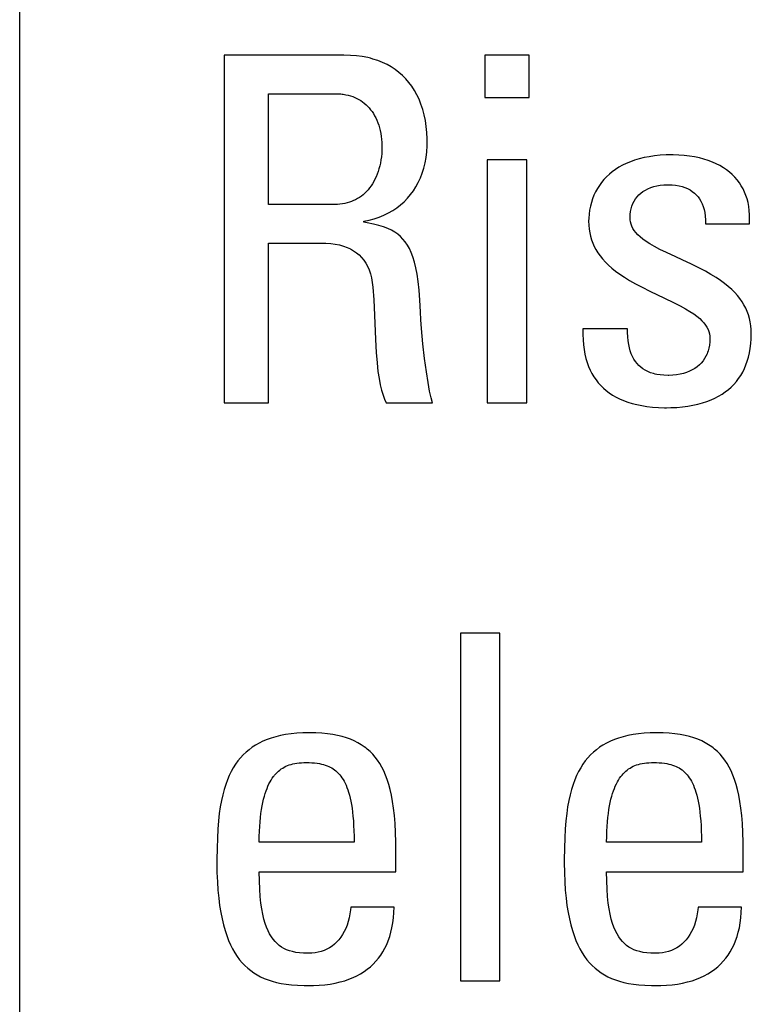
# Model space of a CAD drawing. Header units: millimetres. Extents: x -131 to 719, y -272 to 510.
# Tile 32 of 102: x 182 to 185.48, y 114.34 to 119.03. Entities that reach past the tile are written whole.
import ezdxf

# ---------------------------------------------------------------- set-up
doc = ezdxf.new("R2010")
doc.units = ezdxf.units.MM
doc.header["$LTSCALE"] = 23.1
doc.layers.get('0').update_dxf_attribs({"linetype": 'CONTINUOUS'})

msp = doc.modelspace()

# ---------------------------------------------------------------- linework, layer by layer
at = {"color": 7}
for p, q in [((181.9977, 110.109), (181.9977, 120.1882)), ((182.9714, 118.8642), (182.9714, 117.2086)), ((183.5425, 118.8642), (182.9714, 118.8642)), ((183.573, 118.8634), (183.5425, 118.8642)), ((183.602, 118.8611), (183.573, 118.8634)), ((183.6296, 118.8575), (183.602, 118.8611)), ((183.6558, 118.8524), (183.6296, 118.8575)), ((183.6684, 118.8494), (183.6558, 118.8524)), ((184.2133, 118.8642), (184.2133, 118.6624)), ((184.4243, 118.8642), (184.2133, 118.8642)), ((184.4243, 118.6624), (184.4243, 118.8642)), ((183.6806, 118.846), (183.6684, 118.8494)), ((183.7042, 118.8384), (183.6806, 118.846)), ((183.7265, 118.8295), (183.7042, 118.8384)), ((183.7476, 118.8194), (183.7265, 118.8295)), ((183.7675, 118.8082), (183.7476, 118.8194)), ((183.7864, 118.7958), (183.7675, 118.8082)), ((183.8042, 118.7822), (183.7864, 118.7958)), ((183.8209, 118.7675), (183.8042, 118.7822)), ((183.8367, 118.7516), (183.8209, 118.7675)), ((183.8514, 118.7345), (183.8367, 118.7516)), ((183.8651, 118.7163), (183.8514, 118.7345)), ((183.8777, 118.6967), (183.8651, 118.7163)), ((183.1824, 118.1534), (183.1824, 118.6808)), ((183.1824, 118.6808), (183.5011, 118.6808)), ((183.5011, 118.6808), (183.5143, 118.6805)), ((183.5143, 118.6805), (183.527, 118.6796)), ((183.527, 118.6796), (183.5332, 118.679)), ((183.5332, 118.679), (183.5393, 118.6782)), ((183.5393, 118.6782), (183.5511, 118.6762)), ((183.5511, 118.6762), (183.5624, 118.6736)), ((183.5624, 118.6736), (183.5734, 118.6706)), ((183.5734, 118.6706), (183.5839, 118.6671)), ((183.5839, 118.6671), (183.5941, 118.663)), ((183.5941, 118.663), (183.6039, 118.6585)), ((183.8894, 118.676), (183.8777, 118.6967)), ((183.8999, 118.654), (183.8894, 118.676)), ((183.6039, 118.6585), (183.6133, 118.6535)), ((183.6133, 118.6535), (183.6224, 118.6479)), ((183.6224, 118.6479), (183.6311, 118.642)), ((183.6311, 118.642), (183.6394, 118.6355)), ((183.6394, 118.6355), (183.6475, 118.6285)), ((183.6475, 118.6285), (183.6552, 118.621)), ((183.6552, 118.621), (183.6625, 118.613)), ((183.9093, 118.6307), (183.8999, 118.654)), ((183.9175, 118.6062), (183.9093, 118.6307)), ((184.2133, 118.6624), (184.4243, 118.6624)), ((183.6625, 118.613), (183.6695, 118.6045)), ((183.6695, 118.6045), (183.6762, 118.5955)), ((183.6762, 118.5955), (183.6825, 118.586)), ((183.6825, 118.586), (183.6884, 118.576)), ((183.6884, 118.576), (183.6939, 118.5654)), ((183.9245, 118.5804), (183.9175, 118.6062)), ((183.9302, 118.5534), (183.9245, 118.5804)), ((183.6939, 118.5654), (183.699, 118.5543)), ((183.699, 118.5543), (183.7037, 118.5427)), ((183.7037, 118.5427), (183.708, 118.5306)), ((183.708, 118.5306), (183.7118, 118.5181)), ((183.9346, 118.5252), (183.9302, 118.5534)), ((183.9375, 118.496), (183.9346, 118.5252)), ((183.7118, 118.5181), (183.7151, 118.505)), ((183.7151, 118.505), (183.7179, 118.4916)), ((183.7179, 118.4916), (183.7201, 118.4777)), ((183.7201, 118.4777), (183.7218, 118.4636)), ((183.939, 118.4659), (183.9375, 118.496)), ((183.7218, 118.4636), (183.723, 118.4492)), ((183.723, 118.4492), (183.7235, 118.4346)), ((183.7235, 118.4346), (183.7236, 118.4285)), ((183.7236, 118.4285), (183.7236, 118.4271)), ((183.937, 118.4042), (183.9388, 118.4319)), ((183.9388, 118.4319), (183.9392, 118.4515)), ((183.9392, 118.4515), (183.939, 118.4659)), ((183.7223, 118.3956), (183.7208, 118.3803)), ((183.7232, 118.4112), (183.7223, 118.3956)), ((183.7236, 118.4271), (183.7232, 118.4112)), ((183.9337, 118.3775), (183.937, 118.4042)), ((185.0216, 118.3846), (184.996, 118.3809)), ((185.0485, 118.3874), (185.0216, 118.3846)), ((185.0769, 118.389), (185.0485, 118.3874)), ((185.1069, 118.3896), (185.0769, 118.389)), ((185.1112, 118.3896), (185.1069, 118.3896)), ((185.1379, 118.3888), (185.1112, 118.3896)), ((185.1638, 118.387), (185.1379, 118.3888)), ((185.1887, 118.3841), (185.1638, 118.387)), ((185.2126, 118.3802), (185.1887, 118.3841)), ((183.7129, 118.3366), (183.7093, 118.323)), ((183.7161, 118.3508), (183.7129, 118.3366)), ((183.7187, 118.3653), (183.7161, 118.3508)), ((183.7208, 118.3803), (183.7187, 118.3653)), ((183.9228, 118.3269), (183.9289, 118.3517)), ((183.9289, 118.3517), (183.9337, 118.3775)), ((184.2248, 118.3667), (184.2248, 117.2086)), ((184.4128, 118.3667), (184.2248, 118.3667)), ((184.4128, 117.2086), (184.4128, 118.3667)), ((184.8692, 118.3402), (184.852, 118.3307)), ((184.8874, 118.349), (184.8692, 118.3402)), ((184.9067, 118.3571), (184.8874, 118.349)), ((184.9272, 118.3643), (184.9067, 118.3571)), ((184.9488, 118.3707), (184.9272, 118.3643)), ((184.9718, 118.3763), (184.9488, 118.3707)), ((184.996, 118.3809), (184.9718, 118.3763)), ((185.2354, 118.3753), (185.2126, 118.3802)), ((185.2572, 118.3695), (185.2354, 118.3753)), ((185.2779, 118.3629), (185.2572, 118.3695)), ((185.2975, 118.3554), (185.2779, 118.3629)), ((185.316, 118.3472), (185.2975, 118.3554)), ((185.3333, 118.3383), (185.316, 118.3472)), ((185.3496, 118.3286), (185.3333, 118.3383)), ((183.7006, 118.2971), (183.6956, 118.285)), ((183.7052, 118.3098), (183.7006, 118.2971)), ((183.7093, 118.323), (183.7052, 118.3098)), ((183.9066, 118.2804), (183.9153, 118.3031)), ((183.9153, 118.3031), (183.9228, 118.3269)), ((184.8066, 118.2978), (184.7934, 118.2854)), ((184.8208, 118.3095), (184.8066, 118.2978)), ((184.8359, 118.3204), (184.8208, 118.3095)), ((184.852, 118.3307), (184.8359, 118.3204)), ((185.3649, 118.3183), (185.3496, 118.3286)), ((185.3791, 118.3073), (185.3649, 118.3183)), ((185.3923, 118.2957), (185.3791, 118.3073)), ((185.4045, 118.2834), (185.3923, 118.2957)), ((183.6715, 118.2418), (183.6646, 118.2323)), ((183.6781, 118.2517), (183.6715, 118.2418)), ((183.6843, 118.2623), (183.6781, 118.2517)), ((183.6901, 118.2733), (183.6843, 118.2623)), ((183.6956, 118.285), (183.6901, 118.2733)), ((183.8854, 118.2381), (183.8966, 118.2587)), ((183.8966, 118.2587), (183.9066, 118.2804)), ((184.7593, 118.2443), (184.7497, 118.2292)), ((184.7698, 118.2587), (184.7593, 118.2443)), ((184.7811, 118.2724), (184.7698, 118.2587)), ((184.7934, 118.2854), (184.7811, 118.2724)), ((185.0181, 118.2386), (185.0332, 118.2423)), ((185.0332, 118.2423), (185.0491, 118.2451)), ((185.0491, 118.2451), (185.0659, 118.2468)), ((185.0659, 118.2468), (185.0834, 118.2474)), ((185.0834, 118.2474), (185.0867, 118.2474)), ((185.0867, 118.2474), (185.1052, 118.2467)), ((185.1052, 118.2467), (185.1224, 118.2449)), ((185.1224, 118.2449), (185.1384, 118.2422)), ((185.1384, 118.2422), (185.1531, 118.2385)), ((185.4157, 118.2705), (185.4045, 118.2834)), ((185.4259, 118.257), (185.4157, 118.2705)), ((185.4352, 118.2429), (185.4259, 118.257)), ((185.4435, 118.2281), (185.4352, 118.2429)), ((183.6337, 118.2), (183.6252, 118.1933)), ((183.6419, 118.2073), (183.6337, 118.2)), ((183.6498, 118.2151), (183.6419, 118.2073)), ((183.6574, 118.2234), (183.6498, 118.2151)), ((183.6646, 118.2323), (183.6574, 118.2234)), ((183.8447, 118.1828), (183.8594, 118.2002)), ((183.8594, 118.2002), (183.8729, 118.2186)), ((183.8729, 118.2186), (183.8854, 118.2381)), ((184.7334, 118.1971), (184.7266, 118.1801)), ((184.7411, 118.2135), (184.7334, 118.1971)), ((184.7497, 118.2292), (184.7411, 118.2135)), ((184.9385, 118.1894), (184.947, 118.1986)), ((184.947, 118.1986), (184.9565, 118.2071)), ((184.9565, 118.2071), (184.9669, 118.215)), ((184.9669, 118.215), (184.9783, 118.2221)), ((184.9783, 118.2221), (184.9906, 118.2284)), ((184.9906, 118.2284), (185.0039, 118.234)), ((185.0039, 118.234), (185.0181, 118.2386)), ((185.1531, 118.2385), (185.1668, 118.234)), ((185.1668, 118.234), (185.1795, 118.2287)), ((185.1795, 118.2287), (185.1911, 118.2225)), ((185.1911, 118.2225), (185.2019, 118.2155)), ((185.2019, 118.2155), (185.2118, 118.2078)), ((185.2118, 118.2078), (185.2208, 118.1993)), ((185.2208, 118.1993), (185.2291, 118.1899)), ((185.4509, 118.2127), (185.4435, 118.2281)), ((185.4573, 118.1965), (185.4509, 118.2127)), ((185.4628, 118.1796), (185.4573, 118.1965)), ((183.4989, 118.1534), (183.1824, 118.1534)), ((183.5113, 118.1537), (183.4989, 118.1534)), ((183.5233, 118.1546), (183.5113, 118.1537)), ((183.535, 118.156), (183.5233, 118.1546)), ((183.5463, 118.158), (183.535, 118.156)), ((183.5573, 118.1606), (183.5463, 118.158)), ((183.568, 118.1637), (183.5573, 118.1606)), ((183.5783, 118.1673), (183.568, 118.1637)), ((183.5883, 118.1715), (183.5783, 118.1673)), ((183.598, 118.1761), (183.5883, 118.1715)), ((183.6074, 118.1813), (183.598, 118.1761)), ((183.6165, 118.187), (183.6074, 118.1813)), ((183.6252, 118.1933), (183.6165, 118.187)), ((183.7939, 118.1375), (183.8119, 118.1515)), ((183.8119, 118.1515), (183.8288, 118.1666)), ((183.8288, 118.1666), (183.8447, 118.1828)), ((184.7208, 118.1626), (184.7161, 118.1445)), ((184.7266, 118.1801), (184.7208, 118.1626)), ((184.9138, 118.1459), (184.9185, 118.1577)), ((184.9185, 118.1577), (184.9242, 118.1689)), ((184.9242, 118.1689), (184.9309, 118.1795)), ((184.9309, 118.1795), (184.9385, 118.1894)), ((185.2291, 118.1899), (185.2365, 118.1797)), ((185.2365, 118.1797), (185.2431, 118.1686)), ((185.2431, 118.1686), (185.2489, 118.1566)), ((185.2489, 118.1566), (185.2539, 118.1436)), ((185.4672, 118.162), (185.4628, 118.1796)), ((185.4707, 118.1436), (185.4672, 118.162)), ((183.7106, 118.0931), (183.7331, 118.1024)), ((183.7331, 118.1024), (183.7545, 118.1129)), ((183.7545, 118.1129), (183.7747, 118.1246)), ((183.7747, 118.1246), (183.7939, 118.1375)), ((184.7098, 118.1074), (184.7083, 118.0886)), ((184.7124, 118.1261), (184.7098, 118.1074)), ((184.7161, 118.1445), (184.7124, 118.1261)), ((184.9051, 118.0915), (184.9056, 118.1061)), ((184.9056, 118.1061), (184.9073, 118.1201)), ((184.9073, 118.1201), (184.91, 118.1333)), ((184.91, 118.1333), (184.9138, 118.1459)), ((185.2539, 118.1436), (185.258, 118.1296)), ((185.258, 118.1296), (185.2613, 118.1145)), ((185.2613, 118.1145), (185.2636, 118.0982)), ((185.4731, 118.1244), (185.4707, 118.1436)), ((185.4744, 118.1044), (185.4731, 118.1244)), ((185.4746, 118.0835), (185.4744, 118.1044)), ((183.6365, 118.0731), (183.6623, 118.0784)), ((183.6365, 118.0685), (183.6365, 118.0731)), ((183.6526, 118.0658), (183.6365, 118.0685)), ((183.6833, 118.0598), (183.6526, 118.0658)), ((183.6623, 118.0784), (183.687, 118.0851)), ((183.7091, 118.0534), (183.6833, 118.0598)), ((183.687, 118.0851), (183.7106, 118.0931)), ((183.7314, 118.0464), (183.7091, 118.0534)), ((184.7083, 118.0886), (184.7079, 118.0731)), ((184.7079, 118.0731), (184.7085, 118.0544)), ((184.7085, 118.0544), (184.7101, 118.0364)), ((184.9057, 118.0805), (184.9051, 118.0915)), ((184.9073, 118.0699), (184.9057, 118.0805)), ((184.9102, 118.0595), (184.9073, 118.0699)), ((184.9141, 118.0494), (184.9102, 118.0595)), ((185.2636, 118.0982), (185.2649, 118.0806)), ((185.2649, 118.0806), (185.2651, 118.0617)), ((185.2651, 118.0617), (185.4737, 118.0617)), ((185.4737, 118.0617), (185.4746, 118.0835)), ((183.751, 118.0389), (183.7314, 118.0464)), ((183.7684, 118.0306), (183.751, 118.0389)), ((183.7841, 118.0215), (183.7684, 118.0306)), ((183.7983, 118.0116), (183.7841, 118.0215)), ((183.8113, 118.0006), (183.7983, 118.0116)), ((184.7101, 118.0364), (184.7129, 118.019)), ((184.7129, 118.019), (184.7168, 118.0021)), ((184.9192, 118.0394), (184.9141, 118.0494)), ((184.9256, 118.0294), (184.9192, 118.0394)), ((184.9334, 118.0193), (184.9256, 118.0294)), ((184.9427, 118.0092), (184.9334, 118.0193)), ((184.9538, 117.9989), (184.9427, 118.0092)), ((183.1824, 117.2086), (183.1824, 117.9699)), ((183.1824, 117.9699), (183.4321, 117.9699)), ((183.4321, 117.9699), (183.4564, 117.9693)), ((183.4564, 117.9693), (183.4793, 117.9676)), ((183.4793, 117.9676), (183.5008, 117.9647)), ((183.5008, 117.9647), (183.5209, 117.9605)), ((183.5209, 117.9605), (183.5396, 117.9553)), ((183.8233, 117.9884), (183.8113, 118.0006)), ((183.8344, 117.9748), (183.8233, 117.9884)), ((183.8446, 117.9598), (183.8344, 117.9748)), ((183.8541, 117.9431), (183.8446, 117.9598)), ((184.7168, 118.0021), (184.7217, 117.9857)), ((184.7217, 117.9857), (184.7277, 117.9697)), ((184.7277, 117.9697), (184.7347, 117.954)), ((184.9668, 117.9883), (184.9538, 117.9989)), ((184.9822, 117.9772), (184.9668, 117.9883)), ((185.0002, 117.9657), (184.9822, 117.9772)), ((185.0216, 117.9533), (185.0002, 117.9657)), ((183.5396, 117.9553), (183.5569, 117.9489)), ((183.5569, 117.9489), (183.573, 117.9415)), ((183.573, 117.9415), (183.5879, 117.933)), ((183.5879, 117.933), (183.6017, 117.9234)), ((183.6017, 117.9234), (183.6143, 117.9128)), ((183.6143, 117.9128), (183.6259, 117.9011)), ((183.8628, 117.9244), (183.8541, 117.9431)), ((183.8709, 117.9033), (183.8628, 117.9244)), ((184.7347, 117.954), (184.7429, 117.9386)), ((184.7429, 117.9386), (184.7522, 117.9236)), ((184.7522, 117.9236), (184.7628, 117.9087)), ((185.0474, 117.9397), (185.0216, 117.9533)), ((185.0794, 117.924), (185.0474, 117.9397)), ((185.123, 117.9038), (185.0794, 117.924)), ((183.6259, 117.9011), (183.6364, 117.8883)), ((183.6364, 117.8883), (183.646, 117.8742)), ((183.646, 117.8742), (183.6544, 117.8588)), ((183.8783, 117.8794), (183.8709, 117.9033)), ((183.885, 117.8523), (183.8783, 117.8794)), ((184.7628, 117.9087), (184.7746, 117.894)), ((184.7746, 117.894), (184.7878, 117.8794)), ((184.7878, 117.8794), (184.8024, 117.865)), ((185.1531, 117.8901), (185.123, 117.9038)), ((185.1979, 117.8692), (185.1531, 117.8901)), ((185.2335, 117.8517), (185.1979, 117.8692)), ((183.6544, 117.8588), (183.6619, 117.8421)), ((183.6619, 117.8421), (183.6682, 117.8238)), ((183.6682, 117.8238), (183.6734, 117.804)), ((183.891, 117.8214), (183.885, 117.8523)), ((183.8963, 117.7859), (183.891, 117.8214)), ((184.8024, 117.865), (184.8186, 117.8505)), ((184.8186, 117.8505), (184.8365, 117.8361)), ((184.8365, 117.8361), (184.8564, 117.8215)), ((184.8564, 117.8215), (184.8785, 117.8067)), ((185.264, 117.8358), (185.2335, 117.8517)), ((185.2908, 117.8206), (185.264, 117.8358)), ((185.3148, 117.8059), (185.2908, 117.8206)), ((183.6734, 117.804), (183.6774, 117.7824)), ((183.6774, 117.7824), (183.68, 117.759)), ((183.9008, 117.745), (183.8963, 117.7859)), ((184.8785, 117.8067), (184.9031, 117.7916)), ((184.9031, 117.7916), (184.9308, 117.7759)), ((184.9308, 117.7759), (184.9624, 117.7592)), ((185.3363, 117.7915), (185.3148, 117.8059)), ((185.3558, 117.7772), (185.3363, 117.7915)), ((185.3734, 117.7629), (185.3558, 117.7772)), ((183.68, 117.759), (183.6843, 117.6988)), ((183.9044, 117.6975), (183.9008, 117.745)), ((184.9624, 117.7592), (185, 117.7405)), ((185, 117.7405), (185.0699, 117.7074)), ((185.3893, 117.7486), (185.3734, 117.7629)), ((185.4037, 117.7342), (185.3893, 117.7486)), ((185.4167, 117.7198), (185.4037, 117.7342)), ((183.6843, 117.6988), (183.688, 117.627)), ((183.907, 117.642), (183.9044, 117.6975)), ((185.0699, 117.7074), (185.1121, 117.6871)), ((185.1121, 117.6871), (185.1437, 117.6711)), ((185.4284, 117.7051), (185.4167, 117.7198)), ((185.4388, 117.6902), (185.4284, 117.7051)), ((185.448, 117.6751), (185.4388, 117.6902)), ((183.909, 117.6041), (183.907, 117.642)), ((185.1437, 117.6711), (185.1692, 117.6572)), ((185.1692, 117.6572), (185.1905, 117.6445)), ((185.1905, 117.6445), (185.2085, 117.6326)), ((185.2085, 117.6326), (185.2238, 117.6213)), ((185.4561, 117.6596), (185.448, 117.6751)), ((185.4632, 117.6438), (185.4561, 117.6596)), ((185.4691, 117.6276), (185.4632, 117.6438)), ((183.688, 117.627), (183.6929, 117.5111)), ((183.9121, 117.5627), (183.909, 117.6041)), ((185.2238, 117.6213), (185.2369, 117.6104)), ((185.2369, 117.6104), (185.2479, 117.5998)), ((185.2479, 117.5998), (185.2573, 117.5894)), ((185.2573, 117.5894), (185.2651, 117.5791)), ((185.474, 117.611), (185.4691, 117.6276)), ((185.4778, 117.5938), (185.474, 117.611)), ((185.4806, 117.5761), (185.4778, 117.5938)), ((183.9188, 117.4899), (183.9121, 117.5627)), ((184.6803, 117.5618), (184.6802, 117.5349)), ((184.8936, 117.5618), (184.6803, 117.5618)), ((184.8937, 117.5443), (184.8936, 117.5618)), ((184.8945, 117.5237), (184.8937, 117.5443)), ((185.2651, 117.5791), (185.2715, 117.5689)), ((185.2715, 117.5689), (185.2767, 117.5586)), ((185.2767, 117.5586), (185.2806, 117.5483)), ((185.2806, 117.5483), (185.2834, 117.5378)), ((185.2834, 117.5378), (185.2851, 117.527)), ((185.4823, 117.5578), (185.4806, 117.5761)), ((185.4829, 117.5388), (185.4823, 117.5578)), ((185.4823, 117.5141), (185.4829, 117.5388)), ((183.6929, 117.5111), (183.6963, 117.4482)), ((184.6802, 117.5349), (184.6811, 117.5094)), ((184.6811, 117.5094), (184.6832, 117.4852)), ((184.8962, 117.5048), (184.8945, 117.5237)), ((184.8987, 117.4872), (184.8962, 117.5048)), ((185.2851, 117.4996), (185.2835, 117.4842)), ((185.2851, 117.527), (185.2857, 117.5159)), ((185.2857, 117.5159), (185.2851, 117.4996)), ((185.478, 117.4683), (185.4807, 117.4906)), ((185.4807, 117.4906), (185.4823, 117.5141)), ((183.6963, 117.4482), (183.7001, 117.3991)), ((183.9266, 117.4192), (183.9188, 117.4899)), ((184.6832, 117.4852), (184.6863, 117.4624)), ((184.6863, 117.4624), (184.6903, 117.4407)), ((184.9021, 117.4709), (184.8987, 117.4872)), ((184.9062, 117.4558), (184.9021, 117.4709)), ((184.9112, 117.4419), (184.9062, 117.4558)), ((185.2748, 117.4493), (185.2724, 117.4429)), ((185.2771, 117.4559), (185.2748, 117.4493)), ((185.2808, 117.4696), (185.2771, 117.4559)), ((185.2835, 117.4842), (185.2808, 117.4696)), ((185.4696, 117.4267), (185.4742, 117.447)), ((185.4742, 117.447), (185.478, 117.4683)), ((183.7001, 117.3991), (183.7045, 117.3585)), ((183.9349, 117.3569), (183.9266, 117.4192)), ((184.6903, 117.4407), (184.6953, 117.4202)), ((184.6953, 117.4202), (184.7011, 117.4008)), ((184.7011, 117.4008), (184.7079, 117.3823)), ((184.9169, 117.4289), (184.9112, 117.4419)), ((184.9233, 117.417), (184.9169, 117.4289)), ((184.9305, 117.406), (184.9233, 117.417)), ((184.9384, 117.3959), (184.9305, 117.406)), ((185.2445, 117.3985), (185.2353, 117.3892)), ((185.2529, 117.4086), (185.2445, 117.3985)), ((185.2603, 117.4193), (185.2529, 117.4086)), ((185.2668, 117.4307), (185.2603, 117.4193)), ((185.2724, 117.4429), (185.2668, 117.4307)), ((185.4574, 117.3891), (185.4639, 117.4075)), ((185.4639, 117.4075), (185.4696, 117.4267)), ((183.7045, 117.3585), (183.7095, 117.324)), ((183.9429, 117.3052), (183.9349, 117.3569)), ((184.7079, 117.3823), (184.7154, 117.3649)), ((184.7154, 117.3649), (184.7239, 117.3484)), ((184.947, 117.3866), (184.9384, 117.3959)), ((184.9564, 117.3782), (184.947, 117.3866)), ((184.9667, 117.3705), (184.9564, 117.3782)), ((184.9778, 117.3636), (184.9667, 117.3705)), ((184.9899, 117.3575), (184.9778, 117.3636)), ((185.003, 117.3522), (184.9899, 117.3575)), ((185.0171, 117.3478), (185.003, 117.3522)), ((185.1749, 117.3535), (185.1599, 117.3488)), ((185.1889, 117.3591), (185.1749, 117.3535)), ((185.2019, 117.3655), (185.1889, 117.3591)), ((185.214, 117.3727), (185.2019, 117.3655)), ((185.2251, 117.3806), (185.214, 117.3727)), ((185.2353, 117.3892), (185.2251, 117.3806)), ((185.4325, 117.3393), (185.4417, 117.3551)), ((185.4417, 117.3551), (185.45, 117.3717)), ((185.45, 117.3717), (185.4574, 117.3891)), ((183.7095, 117.324), (183.7151, 117.2943)), ((183.9506, 117.2639), (183.9429, 117.3052)), ((184.7239, 117.3484), (184.7331, 117.3328)), ((184.7331, 117.3328), (184.7432, 117.318)), ((184.7432, 117.318), (184.7541, 117.304)), ((184.7541, 117.304), (184.7659, 117.2909)), ((185.0247, 117.3459), (185.0171, 117.3478)), ((185.0325, 117.3442), (185.0247, 117.3459)), ((185.049, 117.3416), (185.0325, 117.3442)), ((185.0669, 117.3399), (185.049, 117.3416)), ((185.0862, 117.3394), (185.0669, 117.3399)), ((185.0901, 117.3394), (185.0862, 117.3394)), ((185.109, 117.3402), (185.0901, 117.3394)), ((185.1269, 117.3421), (185.109, 117.3402)), ((185.1438, 117.3449), (185.1269, 117.3421)), ((185.1599, 117.3488), (185.1438, 117.3449)), ((185.3999, 117.2968), (185.4116, 117.3102)), ((185.4116, 117.3102), (185.4225, 117.3244)), ((185.4225, 117.3244), (185.4325, 117.3393)), ((183.7151, 117.2943), (183.7215, 117.2684)), ((183.7215, 117.2684), (183.7284, 117.2458)), ((183.9578, 117.2322), (183.9506, 117.2639)), ((184.7659, 117.2909), (184.7785, 117.2785)), ((184.7785, 117.2785), (184.792, 117.2668)), ((184.792, 117.2668), (184.8065, 117.2559)), ((185.3436, 117.2502), (185.3591, 117.2608)), ((185.3591, 117.2608), (185.3736, 117.2721)), ((185.3736, 117.2721), (185.3872, 117.2841)), ((185.3872, 117.2841), (185.3999, 117.2968)), ((183.7284, 117.2458), (183.736, 117.226)), ((183.736, 117.226), (183.7442, 117.2086)), ((183.9643, 117.2086), (183.9578, 117.2322)), ((184.8065, 117.2559), (184.8219, 117.2457)), ((184.8219, 117.2457), (184.8383, 117.2362)), ((184.8383, 117.2362), (184.8557, 117.2275)), ((184.8557, 117.2275), (184.8743, 117.2195)), ((184.8743, 117.2195), (184.894, 117.2122)), ((184.894, 117.2122), (184.9149, 117.2058)), ((185.2504, 117.2083), (185.2713, 117.2152)), ((185.2713, 117.2152), (185.291, 117.2228)), ((185.291, 117.2228), (185.3096, 117.2312)), ((185.3096, 117.2312), (185.3272, 117.2404)), ((185.3272, 117.2404), (185.3436, 117.2502)), ((182.9714, 117.2086), (183.1824, 117.2086)), ((183.7442, 117.2086), (183.9643, 117.2086)), ((184.2248, 117.2086), (184.4128, 117.2086)), ((184.9149, 117.2058), (184.9372, 117.2002)), ((184.9372, 117.2002), (184.9608, 117.1954)), ((184.9608, 117.1954), (184.9858, 117.1915)), ((184.9858, 117.1915), (185.0122, 117.1886)), ((185.0122, 117.1886), (185.0403, 117.1866)), ((185.0403, 117.1866), (185.0699, 117.1857)), ((185.0699, 117.1857), (185.0793, 117.1857)), ((185.0793, 117.1857), (185.0988, 117.1859)), ((185.0988, 117.1859), (185.1273, 117.1872)), ((185.1273, 117.1872), (185.1545, 117.1895)), ((185.1545, 117.1895), (185.1804, 117.1928)), ((185.1804, 117.1928), (185.205, 117.1971)), ((185.205, 117.1971), (185.2283, 117.2023)), ((185.2283, 117.2023), (185.2504, 117.2083)), ((184.0973, 116.1126), (184.0973, 114.457)), ((184.2852, 116.1126), (184.0973, 116.1126)), ((184.2852, 114.457), (184.2852, 116.1126)), ((183.2176, 115.6191), (183.1961, 115.6127)), ((183.2404, 115.6246), (183.2176, 115.6191)), ((183.2646, 115.6293), (183.2404, 115.6246)), ((183.2903, 115.6329), (183.2646, 115.6293)), ((183.3176, 115.6356), (183.2903, 115.6329)), ((183.3465, 115.6373), (183.3176, 115.6356)), ((183.3773, 115.6379), (183.3465, 115.6373)), ((183.4083, 115.6373), (183.3773, 115.6379)), ((183.4372, 115.6357), (183.4083, 115.6373)), ((183.464, 115.6331), (183.4372, 115.6357)), ((183.4891, 115.6295), (183.464, 115.6331)), ((183.5124, 115.625), (183.4891, 115.6295)), ((183.5342, 115.6197), (183.5124, 115.625)), ((183.5546, 115.6135), (183.5342, 115.6197)), ((184.8723, 115.6191), (184.8508, 115.6127)), ((184.8951, 115.6246), (184.8723, 115.6191)), ((184.9193, 115.6293), (184.8951, 115.6246)), ((184.945, 115.6329), (184.9193, 115.6293)), ((184.9723, 115.6356), (184.945, 115.6329)), ((185.0012, 115.6373), (184.9723, 115.6356)), ((185.032, 115.6379), (185.0012, 115.6373)), ((185.063, 115.6373), (185.032, 115.6379)), ((185.0919, 115.6357), (185.063, 115.6373)), ((185.1187, 115.6331), (185.0919, 115.6357)), ((185.1438, 115.6295), (185.1187, 115.6331)), ((185.1671, 115.625), (185.1438, 115.6295)), ((185.1889, 115.6197), (185.1671, 115.625)), ((185.2093, 115.6135), (185.1889, 115.6197)), ((183.1054, 115.5685), (183.0902, 115.5572)), ((183.1216, 115.5789), (183.1054, 115.5685)), ((183.1386, 115.5886), (183.1216, 115.5789)), ((183.1567, 115.5974), (183.1386, 115.5886)), ((183.1759, 115.6055), (183.1567, 115.5974)), ((183.1961, 115.6127), (183.1759, 115.6055)), ((183.5738, 115.6066), (183.5546, 115.6135)), ((183.5917, 115.5989), (183.5738, 115.6066)), ((183.6086, 115.5903), (183.5917, 115.5989)), ((183.6245, 115.581), (183.6086, 115.5903)), ((183.6394, 115.5709), (183.6245, 115.581)), ((183.6466, 115.5655), (183.6394, 115.5709)), ((184.7601, 115.5685), (184.7449, 115.5572)), ((184.7762, 115.5789), (184.7601, 115.5685)), ((184.7933, 115.5886), (184.7762, 115.5789)), ((184.8114, 115.5974), (184.7933, 115.5886)), ((184.8306, 115.6055), (184.8114, 115.5974)), ((184.8508, 115.6127), (184.8306, 115.6055)), ((185.2285, 115.6066), (185.2093, 115.6135)), ((185.2464, 115.5989), (185.2285, 115.6066)), ((185.2633, 115.5904), (185.2464, 115.5989)), ((185.2791, 115.581), (185.2633, 115.5904)), ((185.2941, 115.5709), (185.2791, 115.581)), ((185.3013, 115.5655), (185.2941, 115.5709)), ((183.0623, 115.5322), (183.0495, 115.5183)), ((183.0759, 115.5451), (183.0623, 115.5322)), ((183.0902, 115.5572), (183.0759, 115.5451)), ((183.6536, 115.5599), (183.6466, 115.5655)), ((183.6668, 115.5481), (183.6536, 115.5599)), ((183.6794, 115.5354), (183.6668, 115.5481)), ((183.6912, 115.5217), (183.6794, 115.5354)), ((183.7023, 115.507), (183.6912, 115.5217)), ((184.717, 115.5322), (184.7042, 115.5183)), ((184.7305, 115.5451), (184.717, 115.5322)), ((184.7449, 115.5572), (184.7305, 115.5451)), ((185.3082, 115.5599), (185.3013, 115.5655)), ((185.3215, 115.5481), (185.3082, 115.5599)), ((185.334, 115.5354), (185.3215, 115.5481)), ((185.3458, 115.5217), (185.334, 115.5354)), ((185.3569, 115.5071), (185.3458, 115.5217)), ((183.026, 115.4878), (183.0153, 115.4709)), ((183.0374, 115.5036), (183.026, 115.4878)), ((183.0495, 115.5183), (183.0374, 115.5036)), ((183.2582, 115.4742), (183.2658, 115.478)), ((183.2658, 115.478), (183.2736, 115.4814)), ((183.2736, 115.4814), (183.2818, 115.4845)), ((183.2818, 115.4845), (183.2904, 115.4872)), ((183.2904, 115.4872), (183.2993, 115.4896)), ((183.2993, 115.4896), (183.3087, 115.4916)), ((183.3087, 115.4916), (183.3186, 115.4932)), ((183.3186, 115.4932), (183.3291, 115.4944)), ((183.3291, 115.4944), (183.3402, 115.4953)), ((183.3402, 115.4953), (183.352, 115.4957)), ((183.352, 115.4957), (183.359, 115.4958)), ((183.359, 115.4958), (183.3606, 115.4958)), ((183.3606, 115.4958), (183.3762, 115.4955)), ((183.3762, 115.4955), (183.3901, 115.4949)), ((183.3901, 115.4949), (183.4028, 115.4939)), ((183.4028, 115.4939), (183.4144, 115.4926)), ((183.4144, 115.4926), (183.4251, 115.491)), ((183.4251, 115.491), (183.4351, 115.489)), ((183.4351, 115.489), (183.4445, 115.4866)), ((183.4445, 115.4866), (183.4534, 115.484)), ((183.4534, 115.484), (183.4618, 115.481)), ((183.4618, 115.481), (183.4697, 115.4778)), ((183.4697, 115.4778), (183.4773, 115.4741)), ((183.7128, 115.4913), (183.7023, 115.507)), ((183.7226, 115.4743), (183.7128, 115.4913)), ((184.6807, 115.4878), (184.67, 115.4709)), ((184.6921, 115.5035), (184.6807, 115.4878)), ((184.7042, 115.5183), (184.6921, 115.5035)), ((184.9129, 115.4742), (184.9205, 115.478)), ((184.9205, 115.478), (184.9283, 115.4814)), ((184.9283, 115.4814), (184.9365, 115.4845)), ((184.9365, 115.4845), (184.945, 115.4872)), ((184.945, 115.4872), (184.954, 115.4896)), ((184.954, 115.4896), (184.9634, 115.4916)), ((184.9634, 115.4916), (184.9733, 115.4932)), ((184.9733, 115.4932), (184.9837, 115.4944)), ((184.9837, 115.4944), (184.9948, 115.4953)), ((184.9948, 115.4953), (185.0067, 115.4957)), ((185.0067, 115.4957), (185.0136, 115.4958)), ((185.0136, 115.4958), (185.0152, 115.4958)), ((185.0152, 115.4958), (185.0308, 115.4955)), ((185.0308, 115.4955), (185.0447, 115.4949)), ((185.0447, 115.4949), (185.0574, 115.4939)), ((185.0574, 115.4939), (185.069, 115.4926)), ((185.069, 115.4926), (185.0797, 115.491)), ((185.0797, 115.491), (185.0898, 115.489)), ((185.0898, 115.489), (185.0992, 115.4866)), ((185.0992, 115.4866), (185.108, 115.484)), ((185.108, 115.484), (185.1164, 115.481)), ((185.1164, 115.481), (185.1243, 115.4777)), ((185.1243, 115.4777), (185.1319, 115.4741)), ((185.3674, 115.4913), (185.3569, 115.5071)), ((185.3773, 115.4743), (185.3674, 115.4913)), ((182.9959, 115.4337), (182.9871, 115.4132)), ((183.0053, 115.453), (182.9959, 115.4337)), ((183.0153, 115.4709), (183.0053, 115.453)), ((183.2008, 115.4211), (183.2064, 115.4289)), ((183.2064, 115.4289), (183.2093, 115.4326)), ((183.2093, 115.4326), (183.2122, 115.4362)), ((183.2122, 115.4362), (183.2181, 115.4429)), ((183.2181, 115.4429), (183.2243, 115.4492)), ((183.2243, 115.4492), (183.2306, 115.4551)), ((183.2306, 115.4551), (183.2372, 115.4605)), ((183.2372, 115.4605), (183.244, 115.4654)), ((183.244, 115.4654), (183.251, 115.47)), ((183.251, 115.47), (183.2582, 115.4742)), ((183.4773, 115.4741), (183.4845, 115.4702)), ((183.4845, 115.4702), (183.4914, 115.4658)), ((183.4914, 115.4658), (183.498, 115.4611)), ((183.498, 115.4611), (183.5044, 115.456)), ((183.5044, 115.456), (183.5106, 115.4505)), ((183.5106, 115.4505), (183.5165, 115.4446)), ((183.5165, 115.4446), (183.5222, 115.4382)), ((183.5222, 115.4382), (183.5277, 115.4313)), ((183.5277, 115.4313), (183.533, 115.4239)), ((183.7319, 115.456), (183.7226, 115.4743)), ((183.7405, 115.4363), (183.7319, 115.456)), ((183.7485, 115.4151), (183.7405, 115.4363)), ((184.6505, 115.4337), (184.6418, 115.4132)), ((184.6599, 115.4529), (184.6505, 115.4337)), ((184.67, 115.4709), (184.6599, 115.4529)), ((184.8555, 115.4211), (184.8611, 115.4289)), ((184.8611, 115.4289), (184.864, 115.4326)), ((184.864, 115.4326), (184.8669, 115.4362)), ((184.8669, 115.4362), (184.8728, 115.443)), ((184.8728, 115.443), (184.879, 115.4492)), ((184.879, 115.4492), (184.8853, 115.4551)), ((184.8853, 115.4551), (184.8919, 115.4605)), ((184.8919, 115.4605), (184.8986, 115.4654)), ((184.8986, 115.4654), (184.9057, 115.47)), ((184.9057, 115.47), (184.9129, 115.4742)), ((185.1319, 115.4741), (185.1391, 115.4701)), ((185.1391, 115.4701), (185.146, 115.4658)), ((185.146, 115.4658), (185.1527, 115.4611)), ((185.1527, 115.4611), (185.159, 115.456)), ((185.159, 115.456), (185.1652, 115.4505)), ((185.1652, 115.4505), (185.1711, 115.4446)), ((185.1711, 115.4446), (185.1768, 115.4382)), ((185.1768, 115.4382), (185.1823, 115.4313)), ((185.1823, 115.4313), (185.1876, 115.4239)), ((185.3865, 115.456), (185.3773, 115.4743)), ((185.3951, 115.4363), (185.3865, 115.456)), ((185.4031, 115.4151), (185.3951, 115.4363)), ((182.979, 115.3911), (182.9716, 115.3675)), ((182.9871, 115.4132), (182.979, 115.3911)), ((183.1758, 115.3728), (183.1804, 115.3838)), ((183.1804, 115.3838), (183.1853, 115.3941)), ((183.1853, 115.3941), (183.1903, 115.4037)), ((183.1903, 115.4037), (183.1955, 115.4127)), ((183.1955, 115.4127), (183.2008, 115.4211)), ((183.533, 115.4239), (183.5381, 115.4159)), ((183.5381, 115.4159), (183.543, 115.4074)), ((183.543, 115.4074), (183.5477, 115.3982)), ((183.5477, 115.3982), (183.5523, 115.3884)), ((183.5523, 115.3884), (183.5566, 115.3778)), ((183.7559, 115.3921), (183.7485, 115.4151)), ((183.7627, 115.3673), (183.7559, 115.3921)), ((184.6337, 115.3911), (184.6262, 115.3675)), ((184.6418, 115.4132), (184.6337, 115.3911)), ((184.8305, 115.3729), (184.8351, 115.3838)), ((184.8351, 115.3838), (184.84, 115.3941)), ((184.84, 115.3941), (184.845, 115.4037)), ((184.845, 115.4037), (184.8502, 115.4127)), ((184.8502, 115.4127), (184.8555, 115.4211)), ((185.1876, 115.4239), (185.1927, 115.4159)), ((185.1927, 115.4159), (185.1976, 115.4074)), ((185.1976, 115.4074), (185.2023, 115.3982)), ((185.2023, 115.3982), (185.2069, 115.3884)), ((185.2069, 115.3884), (185.2112, 115.3778)), ((185.4105, 115.3921), (185.4031, 115.4151)), ((185.4173, 115.3673), (185.4105, 115.3921)), ((182.9648, 115.3421), (182.9587, 115.3147)), ((182.9716, 115.3675), (182.9648, 115.3421)), ((183.1595, 115.321), (183.1633, 115.3352)), ((183.1633, 115.3352), (183.1672, 115.3486)), ((183.1672, 115.3486), (183.1714, 115.3611)), ((183.1714, 115.3611), (183.1758, 115.3728)), ((183.5566, 115.3778), (183.5607, 115.3664)), ((183.5607, 115.3664), (183.5647, 115.3542)), ((183.5647, 115.3542), (183.5684, 115.3412)), ((183.5684, 115.3412), (183.5719, 115.3271)), ((183.7688, 115.3403), (183.7627, 115.3673)), ((183.7742, 115.311), (183.7688, 115.3403)), ((184.6195, 115.3421), (184.6134, 115.3147)), ((184.6262, 115.3675), (184.6195, 115.3421)), ((184.8142, 115.321), (184.818, 115.3352)), ((184.818, 115.3352), (184.8219, 115.3486)), ((184.8219, 115.3486), (184.8261, 115.3611)), ((184.8261, 115.3611), (184.8305, 115.3729)), ((185.2112, 115.3778), (185.2153, 115.3664)), ((185.2153, 115.3664), (185.2193, 115.3542)), ((185.2193, 115.3542), (185.223, 115.3412)), ((185.223, 115.3412), (185.2265, 115.3271)), ((185.4234, 115.3403), (185.4173, 115.3673)), ((185.4288, 115.311), (185.4234, 115.3403)), ((182.9587, 115.3147), (182.9533, 115.2851)), ((183.1499, 115.2724), (183.1528, 115.2896)), ((183.1528, 115.2896), (183.156, 115.3058)), ((183.156, 115.3058), (183.1595, 115.321)), ((183.5719, 115.3271), (183.5751, 115.3121)), ((183.5751, 115.3121), (183.5781, 115.2959)), ((183.5781, 115.2959), (183.5808, 115.2786)), ((183.7789, 115.279), (183.7742, 115.311)), ((184.6134, 115.3147), (184.608, 115.2851)), ((184.8046, 115.2724), (184.8075, 115.2896)), ((184.8075, 115.2896), (184.8107, 115.3058)), ((184.8107, 115.3058), (184.8142, 115.321)), ((185.2265, 115.3271), (185.2297, 115.3121)), ((185.2297, 115.3121), (185.2327, 115.2959)), ((185.2327, 115.2959), (185.2354, 115.2786)), ((185.4335, 115.279), (185.4288, 115.311)), ((182.9487, 115.253), (182.9448, 115.218)), ((182.9533, 115.2851), (182.9487, 115.253)), ((183.1449, 115.2346), (183.1472, 115.2541)), ((183.1472, 115.2541), (183.1499, 115.2724)), ((183.5808, 115.2786), (183.5833, 115.2601)), ((183.5833, 115.2601), (183.5854, 115.2402)), ((183.5854, 115.2402), (183.5872, 115.2189)), ((183.7829, 115.2441), (183.7789, 115.279)), ((183.786, 115.2058), (183.7829, 115.2441)), ((184.6033, 115.253), (184.5994, 115.218)), ((184.608, 115.2851), (184.6033, 115.253)), ((184.7996, 115.2346), (184.8019, 115.2541)), ((184.8019, 115.2541), (184.8046, 115.2724)), ((185.2354, 115.2786), (185.2379, 115.2601)), ((185.2379, 115.2601), (185.24, 115.2402)), ((185.24, 115.2402), (185.2418, 115.2189)), ((185.4375, 115.244), (185.4335, 115.279)), ((185.4406, 115.2057), (185.4375, 115.244)), ((182.9448, 115.218), (182.9416, 115.1795)), ((183.1413, 115.1919), (183.1429, 115.2139)), ((183.1429, 115.2139), (183.1449, 115.2346)), ((183.5872, 115.2189), (183.5886, 115.196)), ((183.5886, 115.196), (183.5897, 115.1716)), ((183.7883, 115.1635), (183.786, 115.2058)), ((184.5994, 115.218), (184.5962, 115.1795)), ((184.796, 115.1919), (184.7976, 115.2139)), ((184.7976, 115.2139), (184.7996, 115.2346)), ((185.2418, 115.2189), (185.2432, 115.196)), ((185.2432, 115.196), (185.2443, 115.1716)), ((185.4429, 115.1635), (185.4406, 115.2057)), ((182.9416, 115.1795), (182.9393, 115.1367)), ((183.1392, 115.1437), (183.14, 115.1685)), ((183.14, 115.1685), (183.1413, 115.1919)), ((183.5897, 115.1716), (183.5904, 115.1454)), ((183.7897, 115.1168), (183.7883, 115.1635)), ((184.5962, 115.1795), (184.5939, 115.1368)), ((184.7939, 115.1437), (184.7947, 115.1685)), ((184.7947, 115.1685), (184.796, 115.1919)), ((185.2443, 115.1716), (185.245, 115.1454)), ((185.4443, 115.1167), (185.4429, 115.1635)), ((182.9393, 115.1367), (182.9378, 115.0885)), ((183.1388, 115.1174), (183.1392, 115.1437)), ((183.5906, 115.1174), (183.1388, 115.1174)), ((183.5904, 115.1454), (183.5906, 115.1174)), ((183.7901, 115.0738), (183.7897, 115.1168)), ((184.5939, 115.1368), (184.5924, 115.0885)), ((184.7935, 115.1174), (184.7939, 115.1437)), ((185.2452, 115.1174), (184.7935, 115.1174)), ((185.245, 115.1454), (185.2452, 115.1174)), ((185.4447, 115.0738), (185.4443, 115.1167)), ((182.9378, 115.0885), (182.9371, 115.0324)), ((183.7901, 114.9752), (183.7901, 115.0738)), ((184.5924, 115.0885), (184.5917, 115.0326)), ((185.4447, 114.9752), (185.4447, 115.0738)), ((182.9371, 115.0324), (182.9371, 115.0188)), ((182.9371, 115.0188), (182.9376, 114.9721)), ((184.5917, 115.0326), (184.5917, 115.0188)), ((184.5917, 115.0188), (184.5922, 114.9721)), ((182.9376, 114.9721), (182.9393, 114.9285)), ((183.1393, 114.9321), (183.1388, 114.9752)), ((183.1388, 114.9752), (183.7901, 114.9752)), ((184.5922, 114.9721), (184.5939, 114.9285)), ((184.794, 114.9321), (184.7935, 114.9752)), ((184.7935, 114.9752), (185.4447, 114.9752)), ((182.9393, 114.9285), (182.942, 114.8879)), ((183.1409, 114.8934), (183.1393, 114.9321)), ((184.5939, 114.9285), (184.5966, 114.8879)), ((184.7956, 114.8934), (184.794, 114.9321)), ((182.942, 114.8879), (182.9456, 114.8501)), ((183.1434, 114.8585), (183.1409, 114.8934)), ((184.5966, 114.8879), (184.6002, 114.8501)), ((184.7981, 114.8585), (184.7956, 114.8934)), ((182.9456, 114.8501), (182.9501, 114.8148)), ((183.1468, 114.8271), (183.1434, 114.8585)), ((183.1509, 114.7988), (183.1468, 114.8271)), ((184.6002, 114.8501), (184.6047, 114.8148)), ((184.8015, 114.8271), (184.7981, 114.8585)), ((184.8056, 114.7988), (184.8015, 114.8271)), ((182.9501, 114.8148), (182.9554, 114.782)), ((182.9554, 114.782), (182.9615, 114.7515)), ((183.1557, 114.7734), (183.1509, 114.7988)), ((183.1612, 114.7505), (183.1557, 114.7734)), ((183.571, 114.7753), (183.5674, 114.7567)), ((183.5734, 114.7945), (183.571, 114.7753)), ((183.5745, 114.8078), (183.5734, 114.7945)), ((183.7809, 114.8078), (183.5745, 114.8078)), ((183.7782, 114.7562), (183.7801, 114.7813)), ((183.7801, 114.7813), (183.7809, 114.8078)), ((184.6047, 114.8148), (184.61, 114.782)), ((184.61, 114.782), (184.6161, 114.7515)), ((184.8104, 114.7734), (184.8056, 114.7988)), ((184.8159, 114.7505), (184.8104, 114.7734)), ((185.2257, 114.7754), (185.2221, 114.7568)), ((185.2282, 114.7947), (185.2257, 114.7754)), ((185.2292, 114.8078), (185.2282, 114.7947)), ((185.4356, 114.8078), (185.2292, 114.8078)), ((185.4329, 114.7562), (185.4348, 114.7813)), ((185.4348, 114.7813), (185.4356, 114.8078)), ((182.9615, 114.7515), (182.9683, 114.7231)), ((183.1672, 114.7299), (183.1612, 114.7505)), ((183.1738, 114.7114), (183.1672, 114.7299)), ((183.5629, 114.7389), (183.5574, 114.722)), ((183.5674, 114.7567), (183.5629, 114.7389)), ((183.7712, 114.7094), (183.7752, 114.7322)), ((183.7752, 114.7322), (183.7782, 114.7562)), ((184.6161, 114.7515), (184.6229, 114.7231)), ((184.8219, 114.7299), (184.8159, 114.7505)), ((184.8285, 114.7114), (184.8219, 114.7299)), ((185.2176, 114.7389), (185.2121, 114.722)), ((185.2221, 114.7568), (185.2176, 114.7389)), ((185.4259, 114.7094), (185.4299, 114.7322)), ((185.4299, 114.7322), (185.4329, 114.7562)), ((182.9683, 114.7231), (182.9758, 114.6967)), ((182.9758, 114.6967), (182.9839, 114.6722)), ((183.1808, 114.6948), (183.1738, 114.7114)), ((183.1884, 114.6798), (183.1808, 114.6948)), ((183.1965, 114.6664), (183.1884, 114.6798)), ((183.5438, 114.691), (183.5357, 114.6769)), ((183.551, 114.706), (183.5438, 114.691)), ((183.5574, 114.722), (183.551, 114.706)), ((183.7604, 114.6672), (183.7663, 114.6878)), ((183.7663, 114.6878), (183.7712, 114.7094)), ((184.6229, 114.7231), (184.6304, 114.6967)), ((184.6304, 114.6967), (184.6385, 114.6722)), ((184.8355, 114.6948), (184.8285, 114.7114)), ((184.8431, 114.6798), (184.8355, 114.6948)), ((184.8512, 114.6664), (184.8431, 114.6798)), ((185.1984, 114.691), (185.1904, 114.677)), ((185.2056, 114.706), (185.1984, 114.691)), ((185.2121, 114.722), (185.2056, 114.706)), ((185.4151, 114.6672), (185.421, 114.6878)), ((185.421, 114.6878), (185.4259, 114.7094)), ((182.9839, 114.6722), (182.9927, 114.6493)), ((182.9927, 114.6493), (183.0021, 114.6281)), ((183.2051, 114.6543), (183.1965, 114.6664)), ((183.2143, 114.6434), (183.2051, 114.6543)), ((183.2239, 114.6337), (183.2143, 114.6434)), ((183.2342, 114.6251), (183.2239, 114.6337)), ((183.4968, 114.6312), (183.4855, 114.6222)), ((183.5075, 114.6411), (183.4968, 114.6312)), ((183.5176, 114.652), (183.5075, 114.6411)), ((183.527, 114.664), (183.5176, 114.652)), ((183.5357, 114.6769), (183.527, 114.664)), ((183.7459, 114.6291), (183.7536, 114.6477)), ((183.7536, 114.6477), (183.7604, 114.6672)), ((184.6385, 114.6722), (184.6473, 114.6493)), ((184.6473, 114.6493), (184.6567, 114.6281)), ((184.8598, 114.6543), (184.8512, 114.6664)), ((184.869, 114.6434), (184.8598, 114.6543)), ((184.8786, 114.6337), (184.869, 114.6434)), ((184.8889, 114.6251), (184.8786, 114.6337)), ((185.1515, 114.6312), (185.1402, 114.6222)), ((185.1622, 114.6411), (185.1515, 114.6312)), ((185.1723, 114.652), (185.1622, 114.6411)), ((185.1817, 114.664), (185.1723, 114.652)), ((185.1904, 114.677), (185.1817, 114.664)), ((185.4006, 114.6291), (185.4083, 114.6477)), ((185.4083, 114.6477), (185.4151, 114.6672)), ((183.0021, 114.6281), (183.012, 114.6084)), ((183.012, 114.6084), (183.0226, 114.5901)), ((183.0226, 114.5901), (183.0337, 114.5731)), ((183.2451, 114.6174), (183.2342, 114.6251)), ((183.2567, 114.6107), (183.2451, 114.6174)), ((183.2691, 114.6048), (183.2567, 114.6107)), ((183.2825, 114.5998), (183.2691, 114.6048)), ((183.2969, 114.5957), (183.2825, 114.5998)), ((183.3127, 114.5923), (183.2969, 114.5957)), ((183.3301, 114.5899), (183.3127, 114.5923)), ((183.3493, 114.5883), (183.3301, 114.5899)), ((183.3709, 114.5877), (183.3493, 114.5883)), ((183.3727, 114.5877), (183.3709, 114.5877)), ((183.3891, 114.5883), (183.3727, 114.5877)), ((183.4049, 114.59), (183.3891, 114.5883)), ((183.4199, 114.5928), (183.4049, 114.59)), ((183.4343, 114.5966), (183.4199, 114.5928)), ((183.448, 114.6015), (183.4343, 114.5966)), ((183.4611, 114.6074), (183.448, 114.6015)), ((183.4736, 114.6143), (183.4611, 114.6074)), ((183.4855, 114.6222), (183.4736, 114.6143)), ((183.7178, 114.5788), (183.723, 114.5867)), ((183.723, 114.5867), (183.728, 114.5947)), ((183.728, 114.5947), (183.7374, 114.6114)), ((183.7374, 114.6114), (183.7459, 114.6291)), ((184.6567, 114.6281), (184.6666, 114.6084)), ((184.6666, 114.6084), (184.6772, 114.5901)), ((184.6772, 114.5901), (184.6883, 114.5731)), ((184.8998, 114.6174), (184.8889, 114.6251)), ((184.9114, 114.6107), (184.8998, 114.6174)), ((184.9238, 114.6048), (184.9114, 114.6107)), ((184.9372, 114.5998), (184.9238, 114.6048)), ((184.9516, 114.5957), (184.9372, 114.5998)), ((184.9674, 114.5923), (184.9516, 114.5957)), ((184.9848, 114.5899), (184.9674, 114.5923)), ((185.004, 114.5883), (184.9848, 114.5899)), ((185.0256, 114.5877), (185.004, 114.5883)), ((185.0274, 114.5877), (185.0256, 114.5877)), ((185.0438, 114.5883), (185.0274, 114.5877)), ((185.0596, 114.59), (185.0438, 114.5883)), ((185.0746, 114.5928), (185.0596, 114.59)), ((185.089, 114.5966), (185.0746, 114.5928)), ((185.1027, 114.6015), (185.089, 114.5966)), ((185.1158, 114.6074), (185.1027, 114.6015)), ((185.1283, 114.6143), (185.1158, 114.6074)), ((185.1402, 114.6222), (185.1283, 114.6143)), ((185.3725, 114.5788), (185.3777, 114.5867)), ((185.3777, 114.5867), (185.3827, 114.5947)), ((185.3827, 114.5947), (185.3921, 114.6114)), ((185.3921, 114.6114), (185.4006, 114.6291)), ((183.0337, 114.5731), (183.0454, 114.5574)), ((183.0454, 114.5574), (183.0577, 114.5428)), ((183.0577, 114.5428), (183.0706, 114.5293)), ((183.6819, 114.5362), (183.6947, 114.5496)), ((183.6947, 114.5496), (183.7067, 114.5638)), ((183.7067, 114.5638), (183.7178, 114.5788)), ((184.6883, 114.5731), (184.7, 114.5574)), ((184.7, 114.5574), (184.7123, 114.5428)), ((184.7123, 114.5428), (184.7252, 114.5293)), ((185.3366, 114.5362), (185.3494, 114.5496)), ((185.3494, 114.5496), (185.3614, 114.5638)), ((185.3614, 114.5638), (185.3725, 114.5788)), ((183.0706, 114.5293), (183.084, 114.5168)), ((183.084, 114.5168), (183.0982, 114.5054)), ((183.0982, 114.5054), (183.113, 114.4948)), ((183.113, 114.4948), (183.1286, 114.4852)), ((183.6043, 114.481), (183.6218, 114.4905)), ((183.6218, 114.4905), (183.6382, 114.5008)), ((183.6382, 114.5008), (183.6537, 114.5118)), ((183.6537, 114.5118), (183.6682, 114.5237)), ((183.6682, 114.5237), (183.6819, 114.5362)), ((184.7252, 114.5293), (184.7386, 114.5168)), ((184.7386, 114.5168), (184.7528, 114.5054)), ((184.7528, 114.5054), (184.7676, 114.4948)), ((184.7676, 114.4948), (184.7832, 114.4852)), ((185.259, 114.481), (185.2765, 114.4905)), ((185.2765, 114.4905), (185.2929, 114.5008)), ((185.2929, 114.5008), (185.3084, 114.5118)), ((185.3084, 114.5118), (185.3229, 114.5237)), ((185.3229, 114.5237), (185.3366, 114.5362)), ((183.1286, 114.4852), (183.1451, 114.4764)), ((183.1451, 114.4764), (183.1625, 114.4684)), ((183.1625, 114.4684), (183.1808, 114.4612)), ((183.1808, 114.4612), (183.2003, 114.4549)), ((183.2003, 114.4549), (183.2211, 114.4494)), ((183.2211, 114.4494), (183.2434, 114.4446)), ((183.2434, 114.4446), (183.2673, 114.4408)), ((183.477, 114.4415), (183.5011, 114.4458)), ((183.5011, 114.4458), (183.5241, 114.4512)), ((183.5241, 114.4512), (183.5458, 114.4574)), ((183.5458, 114.4574), (183.5664, 114.4644)), ((183.5664, 114.4644), (183.5859, 114.4723)), ((183.5859, 114.4723), (183.6043, 114.481)), ((184.0973, 114.457), (184.2852, 114.457)), ((184.7832, 114.4852), (184.7997, 114.4764)), ((184.7997, 114.4764), (184.8171, 114.4684)), ((184.8171, 114.4684), (184.8354, 114.4612)), ((184.8354, 114.4612), (184.8549, 114.4549)), ((184.8549, 114.4549), (184.8757, 114.4494)), ((184.8757, 114.4494), (184.898, 114.4446)), ((184.898, 114.4446), (184.9219, 114.4408)), ((185.1317, 114.4415), (185.1558, 114.4458)), ((185.1558, 114.4458), (185.1788, 114.4512)), ((185.1788, 114.4512), (185.2005, 114.4574)), ((185.2005, 114.4574), (185.2211, 114.4644)), ((185.2211, 114.4644), (185.2406, 114.4723)), ((185.2406, 114.4723), (185.259, 114.481)), ((183.2673, 114.4408), (183.2931, 114.4377)), ((183.2931, 114.4377), (183.3213, 114.4356)), ((183.3213, 114.4356), (183.3524, 114.4344)), ((183.3524, 114.4344), (183.3773, 114.4341)), ((183.3773, 114.4341), (183.3968, 114.4343)), ((183.3968, 114.4343), (183.4248, 114.4357)), ((183.4248, 114.4357), (183.4516, 114.438)), ((183.4516, 114.438), (183.477, 114.4415)), ((184.9219, 114.4408), (184.9477, 114.4377)), ((184.9477, 114.4377), (184.9759, 114.4356)), ((184.9759, 114.4356), (185.007, 114.4344)), ((185.007, 114.4344), (185.032, 114.4341)), ((185.032, 114.4341), (185.0515, 114.4343)), ((185.0515, 114.4343), (185.0795, 114.4357)), ((185.0795, 114.4357), (185.1063, 114.438)), ((185.1063, 114.438), (185.1317, 114.4415))]:
    msp.add_line(p, q, dxfattribs=at)

doc.saveas('drawing.dxf')
